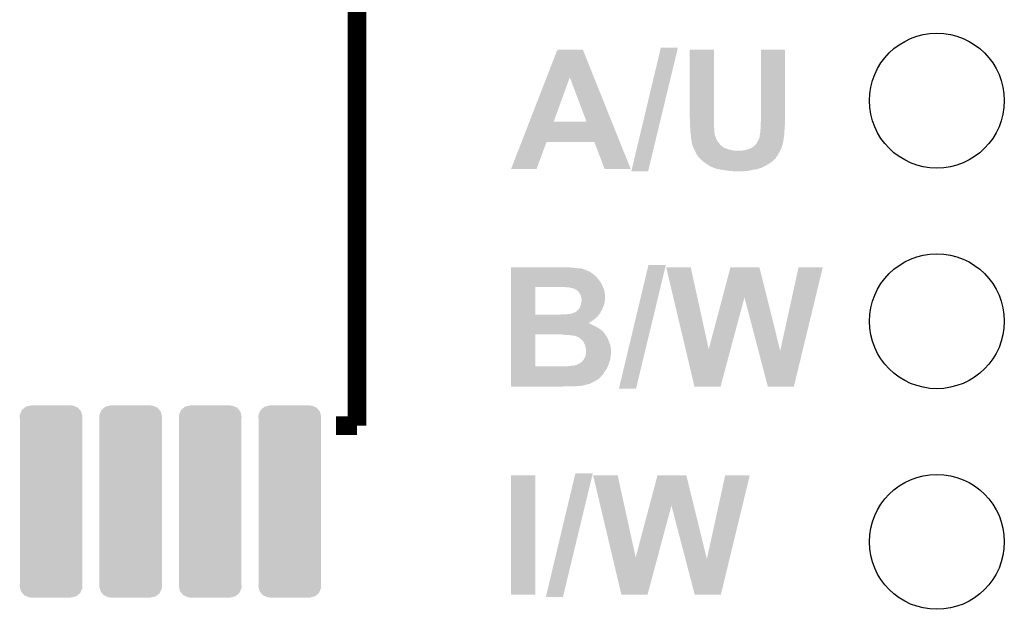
# Model space of a CAD drawing. Extents: x -1.3 to 24.2, y -3.9 to 39.2.
# Tile 35 of 37: x 11.4 to 19.4, y 29.4 to 34.2. Entities that reach past the tile are written whole.
import ezdxf

# ---------------------------------------------------------------- set-up
doc = ezdxf.new("R2010")
doc.units = 0
doc.layers.get('0').update_dxf_attribs({"linetype": 'CONTINUOUS'})
doc.layers.add('ANGLE_11_CLICK_V101_GTO', color=14, linetype='CONTINUOUS')
doc.layers.add('ANGLE_11_CLICK_V101_GTS', color=12, linetype='CONTINUOUS')

# ---------------------------------------------------------------- blocks, each defined once
blk = doc.blocks.new('ROUND_77')
blk.add_circle((0, 0), 0.5512)
blk = doc.blocks.new('CUSTOM_78')
for points in [[(-0.255266, 0.708632), (-0.243996, 0.735038), (0.252878, 0.708632), (0.24652, 0.735038)], [(-0.243996, 0.735038), (-0.238462, 0.748004), (0.24652, 0.735038), (0.235404, 0.748004)], [(-0.238462, 0.748004), (-0.215034, 0.767536), (0.235404, 0.748004), (0.218658, 0.767536)], [(-0.215034, 0.767536), (-0.205582, 0.775414), (0.218658, 0.767536), (0.19947, 0.775414)], [(-0.205582, 0.775414), (-0.168542, 0.783794), (0.19947, 0.775414), (0.179058, 0.783794)], [(-0.168542, 0.783794), (-0.16383, 0.78486), (0.179058, 0.783794), (0.16383, 0.78486)], [(-0.25654, 0.69342), (-0.255266, 0.708632), (0.25654, 0.69342), (0.252878, 0.708632)], [(-0.25527, 0.678234), (-0.25654, 0.69342), (0.25527, 0.678234), (0.25654, 0.69342)], [(-0.25527, -0.678234), (-0.25527, 0.678234), (0.25527, -0.678234), (0.25527, 0.678234)], [(-0.25654, -0.69342), (-0.25527, -0.678234), (0.25654, -0.69342), (0.25527, -0.678234)], [(-0.252876, -0.708632), (-0.25654, -0.69342), (0.255266, -0.708632), (0.25654, -0.69342)], [(-0.24652, -0.735038), (-0.252876, -0.708632), (0.243994, -0.735038), (0.255266, -0.708632)], [(-0.235402, -0.748004), (-0.24652, -0.735038), (0.238462, -0.748004), (0.243994, -0.735038)], [(-0.218658, -0.767536), (-0.235402, -0.748004), (0.215032, -0.767536), (0.238462, -0.748004)], [(-0.199468, -0.775414), (-0.218658, -0.767536), (0.205582, -0.775414), (0.215032, -0.767536)], [(-0.179058, -0.783794), (-0.199468, -0.775414), (0.16854, -0.783794), (0.205582, -0.775414)], [(-0.16383, -0.78486), (-0.179058, -0.783794), (0.16383, -0.78486), (0.16854, -0.783794)]]:
    blk.add_solid(points)

msp = doc.modelspace()

# ---------------------------------------------------------------- linework, layer by layer
at = {"layer": 'ANGLE_11_CLICK_V101_GTO', "const_width": 0.1524}
for points in [[(14.13256, 30.92196), (14.13256, 35.42284)], [(13.96238, 30.92196), (14.13256, 30.92196)]]:
    msp.add_lwpolyline(points, dxfattribs=at)
at = {"layer": 'ANGLE_11_CLICK_V101_GTO'}
for points in [[(15.683132, 33.769242), (15.77087, 33.995346), (16.069816, 33.769242), (15.979144, 33.995346)], [(15.77087, 33.995346), (15.770876, 33.99536), (15.979144, 33.995346), (15.770876, 33.99536)], [(16.375386, 33.002246), (16.61669, 34.013114), (16.512528, 33.002246), (16.756374, 34.013114)], [(16.61669, 34.013114), (16.616698, 34.01314), (16.756374, 34.013114), (16.616698, 34.01314)], [(16.8529, 33.444178), (16.85292, 33.995338), (17.05102, 33.444178), (17.05102, 33.995338)], [(16.85292, 33.995338), (16.852922, 33.99536), (17.05102, 33.995338), (16.852922, 33.99536)], [(17.434562, 33.47974), (17.43458, 33.995338), (17.63014, 33.47974), (17.63014, 33.995338)], [(17.43458, 33.995338), (17.434582, 33.99536), (17.63014, 33.995338), (17.434582, 33.99536)], [(15.542224, 33.406108), (15.683132, 33.769242), (15.74039, 33.406108), (15.872444, 33.769242)], [(16.00959, 33.40608), (15.872444, 33.769242), (16.215446, 33.40608), (16.069816, 33.769242)], [(17.43456, 33.413702), (17.434562, 33.47974), (17.63014, 33.413702), (17.63014, 33.47974)], [(15.478148, 33.24098), (15.542212, 33.40608), (16.281654, 33.24098), (16.215446, 33.40608)], [(15.542212, 33.40608), (15.542224, 33.406108), (16.00959, 33.40608), (15.74039, 33.406108)], [(16.85544, 33.41624), (16.8529, 33.444178), (17.05102, 33.41624), (17.05102, 33.444178)], [(16.85544, 33.37052), (16.85544, 33.41624), (17.05102, 33.37052), (17.05102, 33.41624)], [(17.43202, 33.39592), (17.43456, 33.413702), (17.63014, 33.39592), (17.63014, 33.413702)], [(17.43202, 33.38576), (17.43202, 33.39592), (17.63014, 33.38576), (17.63014, 33.39592)], [(16.85544, 33.365442), (16.85544, 33.37052), (17.051482, 33.365442), (17.05102, 33.37052)], [(16.85798, 33.342582), (16.85544, 33.365442), (17.05356, 33.342582), (17.051482, 33.365442)], [(16.85798, 33.34258), (16.85798, 33.342582), (17.05356, 33.34258), (17.05356, 33.342582)], [(16.85798, 33.322262), (16.85798, 33.34258), (17.05356, 33.322262), (17.05356, 33.34258)], [(16.858344, 33.319718), (16.85798, 33.322262), (17.05356, 33.319718), (17.05356, 33.322262)], [(16.859796, 33.309558), (16.858344, 33.319718), (17.0561, 33.309558), (17.05356, 33.319718)], [(17.42694, 33.30956), (17.42948, 33.324802), (17.625508, 33.30956), (17.626404, 33.324802)], [(17.42948, 33.337502), (17.431002, 33.34512), (17.62715, 33.337502), (17.6276, 33.34512)], [(17.42948, 33.324802), (17.42948, 33.337502), (17.626404, 33.324802), (17.62715, 33.337502)], [(17.431002, 33.34512), (17.43202, 33.350202), (17.6276, 33.34512), (17.627916, 33.350202)], [(17.43202, 33.350202), (17.43202, 33.38576), (17.627916, 33.350202), (17.63014, 33.38576)], [(15.392412, 33.02003), (15.478142, 33.240964), (15.600674, 33.02003), (15.681956, 33.240964)], [(15.478142, 33.240964), (15.478148, 33.24098), (15.681956, 33.240964), (16.073104, 33.24098)], [(16.156936, 33.020014), (16.073104, 33.24098), (16.370264, 33.020014), (16.281654, 33.24098)], [(16.861248, 33.299394), (16.859796, 33.309558), (17.056104, 33.299394), (17.0561, 33.309558)], [(16.862336, 33.291778), (16.861248, 33.299394), (17.061182, 33.291778), (17.056104, 33.299394)], [(16.86306, 33.2867), (16.862336, 33.291778), (17.062452, 33.2867), (17.061182, 33.291778)], [(16.86306, 33.281622), (16.86306, 33.2867), (17.06372, 33.281622), (17.062452, 33.2867)], [(16.86306, 33.274002), (16.86306, 33.281622), (17.06626, 33.274002), (17.06372, 33.281622)], [(16.864586, 33.26638), (16.86306, 33.274002), (17.0688, 33.26638), (17.06626, 33.274002)], [(16.867632, 33.251142), (16.864586, 33.26638), (17.07642, 33.251142), (17.0688, 33.26638)], [(16.86814, 33.248602), (16.867632, 33.251142), (17.078538, 33.248602), (17.07642, 33.251142)], [(16.86814, 33.240984), (16.86814, 33.248602), (17.084884, 33.240984), (17.078538, 33.248602)], [(16.869834, 33.2359), (16.86814, 33.240984), (17.08912, 33.2359), (17.084884, 33.240984)], [(16.870678, 33.233362), (16.869834, 33.2359), (17.090934, 33.233362), (17.08912, 33.2359)], [(16.87068, 33.225744), (16.870678, 33.233362), (17.096376, 33.225744), (17.090934, 33.233362)], [(17.399508, 33.23082), (17.40103, 33.233358), (17.614878, 33.23082), (17.6149, 33.233358)], [(17.40103, 33.233358), (17.40408, 33.23844), (17.6149, 33.233358), (17.615746, 33.23844)], [(17.40408, 33.23844), (17.40916, 33.2486), (17.615746, 33.23844), (17.61744, 33.2486)], [(17.40916, 33.2486), (17.419322, 33.268922), (17.61744, 33.2486), (17.620342, 33.268922)], [(17.419322, 33.268922), (17.4244, 33.286702), (17.620342, 33.268922), (17.622882, 33.286702)], [(17.4244, 33.296862), (17.425414, 33.30194), (17.624334, 33.296862), (17.62506, 33.30194)], [(17.4244, 33.286702), (17.4244, 33.296862), (17.622882, 33.286702), (17.624334, 33.296862)], [(17.425414, 33.30194), (17.42694, 33.30956), (17.62506, 33.30194), (17.625508, 33.30956)], [(16.87354, 33.218118), (16.87068, 33.225744), (17.101822, 33.218118), (17.096376, 33.225744)], [(16.8783, 33.205422), (16.87354, 33.218118), (17.117058, 33.205422), (17.101822, 33.218118)], [(16.881158, 33.1978), (16.8783, 33.205422), (17.124684, 33.1978), (17.117058, 33.205422)], [(16.884968, 33.18764), (16.881158, 33.1978), (17.15008, 33.18764), (17.124684, 33.1978)], [(16.88592, 33.1851), (16.884968, 33.18764), (17.156854, 33.1851), (17.15008, 33.18764)], [(16.888824, 33.18002), (16.88592, 33.1851), (17.170402, 33.18002), (17.156854, 33.1851)], [(16.891726, 33.17494), (16.888824, 33.18002), (17.19326, 33.17494), (17.170402, 33.18002)], [(16.894628, 33.16986), (16.891726, 33.17494), (17.218662, 33.16986), (17.19326, 33.17494)], [(16.89608, 33.167318), (16.894628, 33.16986), (17.590586, 33.167318), (17.592038, 33.16986)], [(16.9037, 33.15208), (16.89608, 33.167318), (17.58188, 33.15208), (17.590586, 33.167318)], [(17.27454, 33.16986), (17.274556, 33.169862), (17.592038, 33.16986), (17.59204, 33.169862)], [(17.274556, 33.169862), (17.29486, 33.1724), (17.59204, 33.169862), (17.593308, 33.1724)], [(17.29486, 33.1724), (17.335502, 33.18256), (17.593308, 33.1724), (17.598388, 33.18256)], [(17.335502, 33.18256), (17.350738, 33.19018), (17.598388, 33.18256), (17.6022, 33.19018)], [(17.350738, 33.19018), (17.355818, 33.19272), (17.6022, 33.19018), (17.602924, 33.19272)], [(17.355818, 33.19272), (17.373598, 33.202892), (17.602924, 33.19272), (17.60583, 33.202892)], [(17.373598, 33.202892), (17.373616, 33.205424), (17.60583, 33.202892), (17.606552, 33.205424)], [(17.373616, 33.205424), (17.38121, 33.20796), (17.606552, 33.205424), (17.607278, 33.20796)], [(17.38121, 33.20796), (17.381222, 33.207964), (17.607278, 33.20796), (17.607278, 33.207964)], [(17.381222, 33.207964), (17.386302, 33.215582), (17.607278, 33.207964), (17.610326, 33.215582)], [(17.386302, 33.215582), (17.391376, 33.220656), (17.610326, 33.215582), (17.612358, 33.220656)], [(17.391376, 33.220656), (17.396462, 33.225742), (17.612358, 33.220656), (17.612358, 33.225742)], [(17.396462, 33.225742), (17.399494, 33.230798), (17.612358, 33.225742), (17.61236, 33.230798)], [(17.399494, 33.230798), (17.399508, 33.23082), (17.61236, 33.230798), (17.614878, 33.23082)], [(16.91132, 33.136842), (16.9037, 33.15208), (17.573414, 33.136842), (17.58188, 33.15208)], [(16.917036, 33.12922), (16.91132, 33.136842), (17.56918, 33.12922), (17.573414, 33.136842)], [(16.91894, 33.12668), (16.917036, 33.12922), (17.567002, 33.12668), (17.56918, 33.12922)], [(16.92402, 33.11906), (16.91894, 33.12668), (17.560474, 33.11906), (17.567002, 33.12668)], [(16.931646, 33.111434), (16.92402, 33.11906), (17.55394, 33.111434), (17.560474, 33.11906)], [(16.936726, 33.106354), (16.931646, 33.111434), (17.553934, 33.106354), (17.55394, 33.111434)], [(16.9418, 33.10128), (16.936726, 33.106354), (17.548858, 33.10128), (17.553934, 33.106354)], [(16.949422, 33.093658), (16.9418, 33.10128), (17.5387, 33.093658), (17.548858, 33.10128)], [(16.962118, 33.080962), (16.949422, 33.093658), (17.526002, 33.080962), (17.5387, 33.093658)], [(16.962122, 33.08096), (16.962118, 33.080962), (17.526, 33.08096), (17.526002, 33.080962)], [(16.979902, 33.06826), (16.962122, 33.08096), (17.50822, 33.06826), (17.526, 33.08096)], [(15.600664, 33.02), (15.392412, 33.02003), (15.600664, 33.02), (15.600674, 33.02003)], [(16.370268, 33.02), (16.370264, 33.020014), (16.370268, 33.02), (16.156936, 33.020014)], [(16.512522, 33.00222), (16.375386, 33.002246), (16.512522, 33.00222), (16.512528, 33.002246)], [(17.000218, 33.055562), (16.979902, 33.06826), (17.4879, 33.055562), (17.50822, 33.06826)], [(17.00022, 33.05556), (17.000218, 33.055562), (17.487896, 33.05556), (17.4879, 33.055562)], [(17.01546, 33.045398), (17.00022, 33.05556), (17.469606, 33.045398), (17.487896, 33.05556)], [(17.019692, 33.04286), (17.01546, 33.045398), (17.46504, 33.04286), (17.469606, 33.045398)], [(17.028158, 33.03778), (17.019692, 33.04286), (17.454878, 33.03778), (17.46504, 33.04286)], [(17.038302, 33.035244), (17.028158, 33.03778), (17.449804, 33.035244), (17.454878, 33.03778)], [(17.03832, 33.032722), (17.038302, 33.035244), (17.44476, 33.032722), (17.449804, 33.035244)], [(17.040856, 33.0327), (17.03832, 33.032722), (17.444716, 33.0327), (17.44476, 33.032722)], [(17.047208, 33.03016), (17.040856, 33.0327), (17.439636, 33.03016), (17.444716, 33.0327)], [(17.047224, 33.030154), (17.047208, 33.03016), (17.437094, 33.030154), (17.439636, 33.03016)], [(17.05356, 33.02762), (17.047224, 33.030154), (17.434554, 33.02762), (17.437094, 33.030154)], [(17.053568, 33.027618), (17.05356, 33.02762), (17.426936, 33.027618), (17.434554, 33.02762)], [(17.06119, 33.025078), (17.053568, 33.027618), (17.421858, 33.025078), (17.426936, 33.027618)], [(17.0688, 33.022542), (17.06119, 33.025078), (17.411706, 33.022542), (17.421858, 33.025078)], [(17.06881, 33.02254), (17.0688, 33.022542), (17.411698, 33.02254), (17.411706, 33.022542)], [(17.092512, 33.01746), (17.06881, 33.02254), (17.401536, 33.01746), (17.411698, 33.02254)], [(17.104362, 33.01492), (17.092512, 33.01746), (17.376138, 33.01492), (17.388838, 33.01746)], [(17.122142, 33.01238), (17.104362, 33.01492), (17.36344, 33.01238), (17.376138, 33.01492)], [(17.17548, 33.00476), (17.122142, 33.01238), (17.33042, 33.00476), (17.36344, 33.01238)], [(17.205958, 33.00222), (17.190718, 33.00476), (17.294862, 33.00222), (17.33042, 33.00476)], [(15.39242, 32.21228), (15.392422, 32.21736), (15.90294, 32.21228), (15.84706, 32.21736)], [(15.39242, 32.2072), (15.39242, 32.21228), (15.953738, 32.2072), (15.90294, 32.21228)], [(15.39242, 32.204658), (15.39242, 32.2072), (15.974062, 32.204658), (15.963902, 32.2072)], [(15.39242, 32.19958), (15.39242, 32.204658), (15.986758, 32.19958), (15.974062, 32.204658)], [(15.39242, 32.1945), (15.39242, 32.19958), (16.001998, 32.1945), (15.986758, 32.19958)], [(15.39242, 32.179258), (15.39242, 32.1945), (16.037562, 32.179258), (16.001998, 32.1945)], [(16.273786, 31.224246), (16.51509, 32.235114), (16.413468, 31.224246), (16.657314, 32.235114)], [(16.51509, 32.235114), (16.515098, 32.23514), (16.657314, 32.235114), (16.515098, 32.23514)], [(16.65989, 32.217342), (16.659886, 32.217358), (16.860524, 32.217342), (16.659886, 32.217358)], [(16.818758, 31.546886), (16.65989, 32.217342), (17.007864, 31.546886), (16.860524, 32.217342)], [(17.120302, 31.9709), (17.185652, 32.217342), (17.483262, 31.9709), (17.421864, 32.217342)], [(17.185652, 32.217342), (17.185658, 32.21736), (17.421864, 32.217342), (17.185658, 32.21736)], [(17.59206, 31.534192), (17.741912, 32.217334), (17.774552, 31.534192), (17.940014, 32.217334)], [(17.741912, 32.217334), (17.741918, 32.21736), (17.940014, 32.217334), (17.741918, 32.21736)], [(15.392418, 32.103058), (15.39242, 32.13354), (16.118842, 32.103058), (16.09344, 32.13354)], [(15.39242, 32.16656), (15.39242, 32.179258), (16.05534, 32.16656), (16.037562, 32.179258)], [(15.39242, 32.161478), (15.39242, 32.16656), (16.062962, 32.161478), (16.05534, 32.16656)], [(15.39242, 32.15386), (15.39242, 32.161478), (16.070582, 32.15386), (16.062962, 32.161478)], [(15.39242, 32.146238), (15.39242, 32.15386), (16.08074, 32.146238), (16.070582, 32.15386)], [(15.39242, 32.13354), (15.39242, 32.146238), (16.09344, 32.13354), (16.08074, 32.146238)], [(15.392412, 31.828762), (15.392418, 32.05478), (15.59052, 31.828762), (15.590522, 32.05478)], [(15.392418, 32.08528), (15.392418, 32.103058), (16.129002, 32.08528), (16.118842, 32.103058)], [(15.392418, 32.082736), (15.392418, 32.08528), (16.131542, 32.082736), (16.129002, 32.08528)], [(15.392418, 32.07766), (15.392418, 32.082736), (16.13408, 32.07766), (16.131542, 32.082736)], [(15.392418, 32.0548), (15.392418, 32.07766), (16.143224, 32.0548), (16.13408, 32.07766)], [(15.392418, 32.05478), (15.392418, 32.0548), (15.590522, 32.05478), (15.7861, 32.0548)], [(15.847062, 32.05226), (15.836902, 32.0548), (16.14424, 32.05226), (16.143224, 32.0548)], [(15.869922, 32.052258), (15.847062, 32.05226), (16.144242, 32.052258), (16.14424, 32.05226)], [(15.88516, 32.04718), (15.869922, 32.052258), (16.146418, 32.04718), (16.144242, 32.052258)], [(15.900402, 32.044638), (15.88516, 32.04718), (16.147508, 32.044638), (16.146418, 32.04718)], [(15.913102, 32.03956), (15.900402, 32.044638), (16.149686, 32.03956), (16.147508, 32.044638)], [(15.92157, 32.03448), (15.913102, 32.03956), (16.151862, 32.03448), (16.149686, 32.03956)], [(15.9258, 32.031942), (15.92157, 32.03448), (16.152588, 32.031942), (16.151862, 32.03448)], [(15.933422, 32.026858), (15.9258, 32.031942), (16.15404, 32.026858), (16.152588, 32.031942)], [(15.94358, 32.016698), (15.933422, 32.026858), (16.15694, 32.016698), (16.15404, 32.026858)], [(15.951202, 32.006538), (15.94358, 32.016698), (16.15807, 32.006538), (16.15694, 32.016698)], [(15.95882, 31.993842), (15.951202, 32.006538), (16.15948, 31.993842), (16.15807, 32.006538)], [(15.958822, 31.993838), (15.95882, 31.993842), (16.15948, 31.993838), (16.15948, 31.993842)], [(15.9639, 31.981138), (15.958822, 31.993838), (16.15948, 31.981138), (16.15948, 31.993838)], [(15.96644, 31.970978), (15.9639, 31.981138), (16.15948, 31.970978), (16.15948, 31.981138)], [(15.966442, 31.958278), (15.96644, 31.970978), (16.15948, 31.958278), (16.15948, 31.970978)], [(15.96898, 31.950656), (15.966442, 31.958278), (16.15948, 31.950656), (16.15948, 31.958278)], [(15.96898, 31.94812), (15.96898, 31.950656), (16.15948, 31.94812), (16.15948, 31.950656)], [(15.96898, 31.943038), (15.96898, 31.94812), (16.158754, 31.943038), (16.15948, 31.94812)], [(17.007864, 31.546886), (17.120302, 31.9709), (17.186146, 31.546886), (17.299918, 31.9709)], [(17.414068, 31.534192), (17.299918, 31.9709), (17.59206, 31.534192), (17.483262, 31.9709)], [(15.928338, 31.856678), (15.938494, 31.866834), (16.127728, 31.856678), (16.134074, 31.866834)], [(15.938494, 31.866834), (15.941026, 31.86684), (16.134074, 31.866834), (16.134078, 31.86684)], [(15.941026, 31.86684), (15.943578, 31.871916), (16.134078, 31.86684), (16.136334, 31.871916)], [(15.943578, 31.871916), (15.948658, 31.877), (16.136334, 31.871916), (16.138594, 31.877)], [(15.948658, 31.877), (15.95374, 31.88716), (16.138594, 31.877), (16.14311, 31.88716)], [(15.95374, 31.88716), (15.954754, 31.8897), (16.14311, 31.88716), (16.14424, 31.8897)], [(15.954754, 31.8897), (15.962882, 31.910018), (16.14424, 31.8897), (16.151858, 31.910018)], [(15.962882, 31.910018), (15.963898, 31.912558), (16.151858, 31.910018), (16.152492, 31.912558)], [(15.963898, 31.912558), (15.966862, 31.93034), (16.152492, 31.912558), (16.15694, 31.93034)], [(15.966862, 31.93034), (15.96898, 31.943038), (16.15694, 31.93034), (16.158754, 31.943038)], [(15.39241, 31.772858), (15.392412, 31.78556), (16.04772, 31.772858), (16.065502, 31.78556)], [(15.392412, 31.82874), (15.392412, 31.828762), (15.778482, 31.82874), (15.59052, 31.828762)], [(15.392412, 31.826198), (15.392412, 31.82874), (16.106138, 31.826198), (16.10868, 31.82874)], [(15.392412, 31.813498), (15.392412, 31.826198), (16.098516, 31.813498), (16.106138, 31.826198)], [(15.392412, 31.8008), (15.392412, 31.813498), (16.08328, 31.8008), (16.098516, 31.813498)], [(15.392412, 31.78556), (15.392412, 31.8008), (16.065502, 31.78556), (16.08328, 31.8008)], [(15.778482, 31.82874), (15.80388, 31.83128), (16.10868, 31.82874), (16.11122, 31.83128)], [(15.847056, 31.83128), (15.854678, 31.833818), (16.11122, 31.83128), (16.113758, 31.833818)], [(15.854678, 31.833818), (15.869916, 31.83382), (16.113758, 31.833818), (16.11376, 31.83382)], [(15.869916, 31.83382), (15.87754, 31.836358), (16.11376, 31.83382), (16.116298, 31.836358)], [(15.87754, 31.836358), (15.890238, 31.8389), (16.116298, 31.836358), (16.11884, 31.8389)], [(15.890238, 31.8389), (15.896572, 31.841434), (16.11884, 31.8389), (16.121374, 31.841434)], [(15.896572, 31.841434), (15.90928, 31.846516), (16.121374, 31.841434), (16.12138, 31.846516)], [(15.90928, 31.846516), (15.915642, 31.84906), (16.12138, 31.846516), (16.122968, 31.84906)], [(15.915642, 31.84906), (15.928338, 31.856678), (16.122968, 31.84906), (16.127728, 31.856678)], [(15.39241, 31.76014), (15.39241, 31.772858), (16.02488, 31.76014), (16.04772, 31.772858)], [(15.39241, 31.75762), (15.39241, 31.76014), (16.027406, 31.75762), (16.02488, 31.76014)], [(15.39241, 31.757618), (15.39241, 31.75762), (16.032484, 31.757618), (16.027406, 31.75762)], [(15.39241, 31.75508), (15.39241, 31.757618), (16.03756, 31.75508), (16.032484, 31.757618)], [(15.39241, 31.74746), (15.39241, 31.75508), (16.05534, 31.74746), (16.03756, 31.75508)], [(15.39241, 31.727138), (15.39241, 31.74746), (16.095982, 31.727138), (16.05534, 31.74746)], [(15.39241, 31.7119), (15.39241, 31.727138), (16.11884, 31.7119), (16.095982, 31.727138)], [(15.39241, 31.694118), (15.39241, 31.7119), (16.141702, 31.694118), (16.11884, 31.7119)], [(15.392402, 31.407122), (15.392408, 31.66872), (15.59052, 31.407122), (15.590542, 31.66872)], [(15.392408, 31.67126), (15.39241, 31.694118), (16.159482, 31.67126), (16.141702, 31.694118)], [(15.392408, 31.66872), (15.392408, 31.67126), (16.16202, 31.66872), (16.159482, 31.67126)], [(15.793752, 31.668716), (15.79372, 31.66872), (16.162022, 31.668716), (16.16202, 31.66872)], [(15.81404, 31.66618), (15.793752, 31.668716), (16.16329, 31.66618), (16.162022, 31.668716)], [(15.831822, 31.66364), (15.81404, 31.66618), (16.16456, 31.66364), (16.16329, 31.66618)], [(15.875002, 31.6611), (15.862302, 31.66364), (16.16583, 31.6611), (16.16456, 31.66364)], [(15.895322, 31.65856), (15.885162, 31.6611), (16.1671, 31.65856), (16.16583, 31.6611)], [(15.9131, 31.656018), (15.900402, 31.65856), (16.169134, 31.656018), (16.1671, 31.65856)], [(15.935962, 31.6484), (15.9131, 31.656018), (16.17523, 31.6484), (16.169134, 31.656018)], [(15.940198, 31.645858), (15.935962, 31.6484), (16.177262, 31.645858), (16.17523, 31.6484)], [(15.94866, 31.64078), (15.940198, 31.645858), (16.179802, 31.64078), (16.177262, 31.645858)], [(15.95882, 31.633158), (15.94866, 31.64078), (16.183612, 31.633158), (16.179802, 31.64078)], [(15.961362, 31.630618), (15.95882, 31.633158), (16.18488, 31.630618), (16.183612, 31.633158)], [(15.96644, 31.62554), (15.961362, 31.630618), (16.186574, 31.62554), (16.18488, 31.630618)], [(15.974062, 31.620458), (15.96644, 31.62554), (16.188268, 31.620458), (16.186574, 31.62554)], [(15.979142, 31.615376), (15.974062, 31.620458), (16.189962, 31.615376), (16.188268, 31.620458)], [(15.981682, 31.6103), (15.979142, 31.615376), (16.191654, 31.6103), (16.189962, 31.615376)], [(15.984218, 31.60776), (15.981682, 31.6103), (16.1925, 31.60776), (16.191654, 31.6103)], [(15.98422, 31.607756), (15.984218, 31.60776), (16.192502, 31.607756), (16.1925, 31.60776)], [(15.9893, 31.595058), (15.98422, 31.607756), (16.197582, 31.595058), (16.192502, 31.607756)], [(15.996922, 31.582358), (15.9893, 31.595058), (16.20266, 31.582358), (16.197582, 31.595058)], [(15.99946, 31.5722), (15.996922, 31.582358), (16.204508, 31.5722), (16.20266, 31.582358)], [(16.002, 31.5595), (15.99946, 31.5722), (16.206816, 31.5595), (16.204508, 31.5722)], [(16.003272, 31.554418), (16.002, 31.5595), (16.20774, 31.554418), (16.206816, 31.5595)], [(16.00454, 31.549338), (16.003272, 31.554418), (16.20774, 31.549338), (16.20774, 31.554418)], [(16.00454, 31.51632), (16.00454, 31.549338), (16.20774, 31.51632), (16.20774, 31.549338)], [(16.890996, 31.242018), (16.818758, 31.546886), (17.104346, 31.242018), (17.186146, 31.546886)], [(15.981678, 31.455358), (15.986758, 31.462978), (16.200118, 31.455358), (16.202658, 31.462978)], [(15.986758, 31.462978), (15.99692, 31.4833), (16.202658, 31.462978), (16.2052, 31.4833)], [(15.99692, 31.4833), (16.001998, 31.498538), (16.2052, 31.4833), (16.207376, 31.498538)], [(16.001998, 31.498538), (16.00236, 31.50108), (16.207376, 31.498538), (16.20774, 31.50108)], [(16.00236, 31.50108), (16.00454, 31.51632), (16.20774, 31.50108), (16.20774, 31.51632)], [(17.490436, 31.242016), (17.414068, 31.534192), (17.703784, 31.242016), (17.774552, 31.534192)], [(15.392402, 31.4071), (15.392402, 31.407122), (15.849598, 31.4071), (15.59052, 31.407122)], [(15.392402, 31.394396), (15.392402, 31.4071), (16.17726, 31.394396), (16.182904, 31.4071)], [(15.392402, 31.391854), (15.392402, 31.394396), (16.177256, 31.391854), (16.17726, 31.394396)], [(15.392402, 31.38424), (15.392402, 31.391854), (16.17218, 31.38424), (16.177256, 31.391854)], [(15.392402, 31.37408), (15.392402, 31.38424), (16.16456, 31.37408), (16.17218, 31.38424)], [(15.849598, 31.4071), (15.87246, 31.40964), (16.182904, 31.4071), (16.184032, 31.40964)], [(15.87246, 31.40964), (15.89024, 31.41218), (16.184032, 31.40964), (16.18516, 31.41218)], [(15.908016, 31.41218), (15.9131, 31.41472), (16.18516, 31.41218), (16.18629, 31.41472)], [(15.9131, 31.41472), (15.920722, 31.41726), (16.18629, 31.41472), (16.187418, 31.41726)], [(15.920722, 31.41726), (15.92073, 31.417262), (16.187418, 31.41726), (16.18742, 31.417262)], [(15.92073, 31.417262), (15.930878, 31.419798), (16.18742, 31.417262), (16.188264, 31.419798)], [(15.930878, 31.419798), (15.94104, 31.42488), (16.188264, 31.419798), (16.189958, 31.42488)], [(15.94104, 31.42488), (15.966438, 31.440118), (16.189958, 31.42488), (16.195038, 31.440118)], [(15.966438, 31.440118), (15.981678, 31.455358), (16.195038, 31.440118), (16.200118, 31.455358)], [(15.3924, 31.31058), (15.392402, 31.34106), (16.113758, 31.31058), (16.144238, 31.34106)], [(15.3924, 31.295338), (15.3924, 31.31058), (16.09344, 31.295338), (16.113758, 31.31058)], [(15.392402, 31.358842), (15.392402, 31.37408), (16.154402, 31.358842), (16.16456, 31.37408)], [(15.392402, 31.34106), (15.392402, 31.358842), (16.144238, 31.34106), (16.154402, 31.358842)], [(15.3924, 31.2928), (15.3924, 31.295338), (16.0909, 31.2928), (16.09344, 31.295338)], [(15.3924, 31.28772), (15.3924, 31.2928), (16.083278, 31.28772), (16.0909, 31.2928)], [(15.3924, 31.28264), (15.3924, 31.28772), (16.07312, 31.28264), (16.083278, 31.28772)], [(15.3924, 31.27502), (15.3924, 31.28264), (16.055338, 31.27502), (16.07312, 31.28264)], [(15.3924, 31.264858), (15.3924, 31.27502), (16.037556, 31.264858), (16.055338, 31.27502)], [(15.3924, 31.25978), (15.3924, 31.264858), (16.014702, 31.25978), (16.037556, 31.264858)], [(15.3924, 31.25216), (15.3924, 31.25978), (15.9893, 31.25216), (16.014702, 31.25978)], [(15.3924, 31.24708), (15.3924, 31.25216), (15.961358, 31.24708), (15.9893, 31.25216)], [(15.3924, 31.24454), (15.3924, 31.24708), (15.925798, 31.24454), (15.935958, 31.24708)], [(15.3924, 31.242022), (15.3924, 31.24454), (15.816776, 31.242022), (15.83944, 31.24454)], [(15.816578, 31.242), (15.3924, 31.242022), (15.816578, 31.242), (15.816776, 31.242022)], [(16.413462, 31.22422), (16.273786, 31.224246), (16.413462, 31.22422), (16.413468, 31.224246)], [(17.104342, 31.242), (16.890996, 31.242018), (17.104342, 31.242), (17.104346, 31.242018)], [(17.703782, 31.242), (17.490436, 31.242016), (17.703782, 31.242), (17.703784, 31.242016)], [(15.3924, 29.540222), (15.39242, 30.515538), (15.590498, 29.540222), (15.59052, 30.515538)], [(15.39242, 30.515538), (15.392422, 30.51556), (15.59052, 30.515538), (15.392422, 30.51556)], [(15.676886, 29.522446), (15.91819, 30.533314), (15.816568, 29.522446), (16.060414, 30.533314)], [(15.91819, 30.533314), (15.918198, 30.53334), (16.060414, 30.533314), (15.918198, 30.53334)], [(16.06299, 30.515542), (16.062986, 30.515558), (16.263624, 30.515542), (16.062986, 30.515558)], [(16.221858, 29.845086), (16.06299, 30.515542), (16.410964, 29.845086), (16.263624, 30.515542)], [(16.523402, 30.2691), (16.588752, 30.515542), (16.885446, 30.2691), (16.824964, 30.515542)], [(16.588752, 30.515542), (16.588758, 30.51556), (16.824964, 30.515542), (16.588758, 30.51556)], [(16.99262, 29.832392), (17.142472, 30.515534), (17.177652, 29.832392), (17.343114, 30.515534)], [(17.142472, 30.515534), (17.142478, 30.51556), (17.343114, 30.515534), (17.142478, 30.51556)], [(16.410964, 29.845086), (16.523402, 30.2691), (16.589246, 29.845086), (16.703018, 30.2691)], [(16.817168, 29.832392), (16.703018, 30.2691), (16.99262, 29.832392), (16.885446, 30.2691)], [(16.294096, 29.540218), (16.221858, 29.845086), (16.507446, 29.540218), (16.589246, 29.845086)], [(16.893536, 29.540216), (16.817168, 29.832392), (17.106884, 29.540216), (17.177652, 29.832392)], [(15.590498, 29.5402), (15.3924, 29.540222), (15.590498, 29.5402), (15.590498, 29.540222)], [(16.507442, 29.5402), (16.294096, 29.540218), (16.507442, 29.5402), (16.507446, 29.540218)], [(17.106882, 29.5402), (16.893536, 29.540216), (17.106882, 29.5402), (17.106884, 29.540216)], [(15.816562, 29.52242), (15.676886, 29.522446), (15.816562, 29.52242), (15.816568, 29.522446)]]:
    msp.add_solid(points, dxfattribs=at)

# ---------------------------------------------------------------- block references
at = {"layer": 'ANGLE_11_CLICK_V101_GTS'}
for name, p in [('ROUND_77', (18.8722, 33.5788)), ('ROUND_77', (18.8722, 31.7754)), ('CUSTOM_78', (11.6332, 30.3022)), ('CUSTOM_78', (12.28344, 30.3022)), ('CUSTOM_78', (12.93368, 30.3022)), ('CUSTOM_78', (13.58392, 30.3022)), ('ROUND_77', (18.8722, 29.972))]:
    msp.add_blockref(name, p, dxfattribs=at)

doc.saveas('drawing.dxf')
